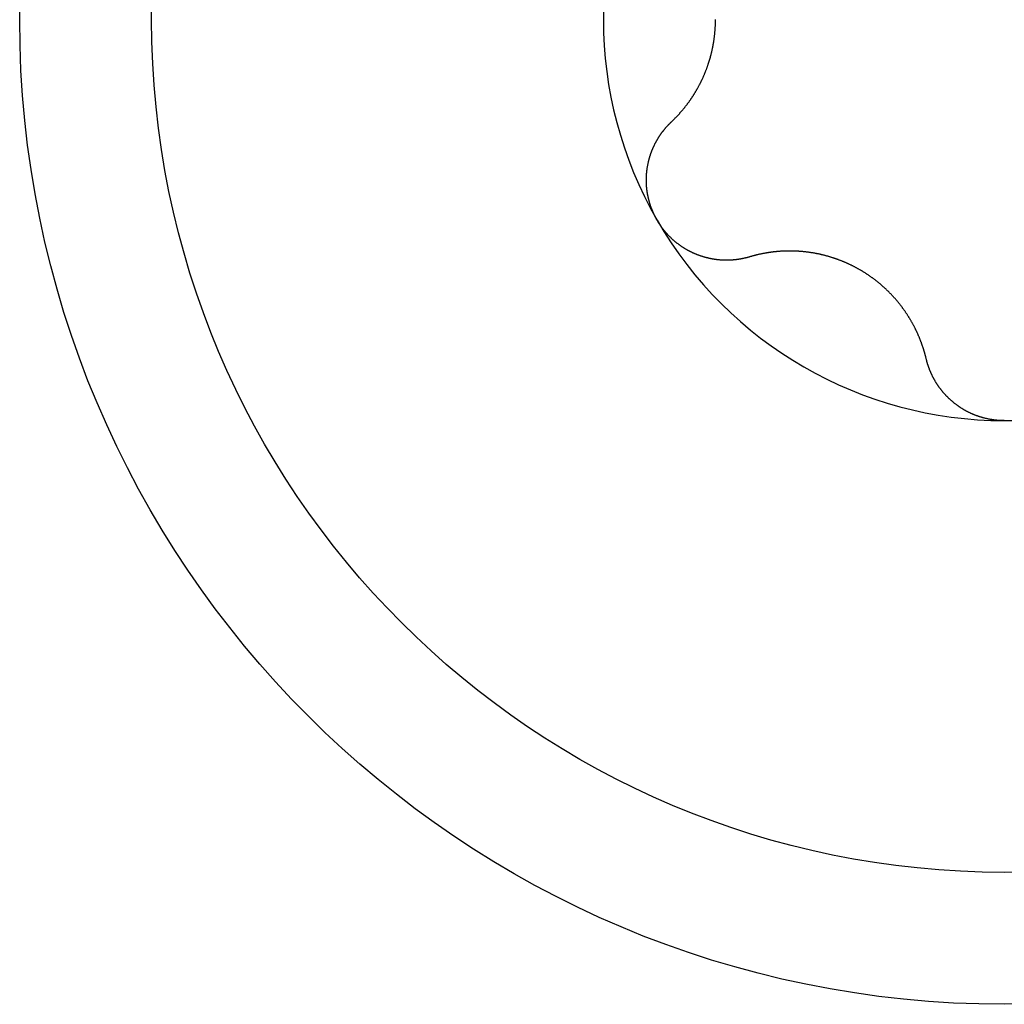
# Model space of a CAD drawing. Extents: x 1107 to 4046, y 937 to 3355.
# Tile 162 of 256: x 2217.13 to 2221.98, y 1400.83 to 1405.68. Entities that reach past the tile are written whole.
import ezdxf

# ---------------------------------------------------------------- set-up
doc = ezdxf.new("R2010")
doc.units = 0
doc.layers.add('KF_VIDA_L___C_TOP', color=7, linetype='CONTINUOUS')

# ---------------------------------------------------------------- blocks, each defined once
blk = doc.blocks.new('KF_VIDA_L___C_TOP')
at = {"layer": 'KF_VIDA_L___C_TOP'}
for points in [[(33.3606, -11.5027, 0), (33.3623, -11.5011, 0), (33.3641, -11.4994, 0), (33.3658, -11.4977, 0), (33.3675, -11.4961, 0), (33.3693, -11.4944, 0), (33.371, -11.4927, 0), (33.3727, -11.491, 0), (33.3744, -11.4893, 0), (33.3761, -11.4876, 0), (33.3778, -11.4859, 0), (33.3795, -11.4841, 0), (33.3812, -11.4824, 0), (33.3829, -11.4807, 0), (33.3845, -11.479, 0), (33.3862, -11.4772, 0), (33.3879, -11.4755, 0), (33.3895, -11.4737, 0), (33.3912, -11.472, 0), (33.3928, -11.4702, 0), (33.3944, -11.4684, 0), (33.3961, -11.4667, 0), (33.3977, -11.4649, 0), (33.3993, -11.4631, 0), (33.4009, -11.4613, 0), (33.4025, -11.4595, 0), (33.4041, -11.4577, 0), (33.4057, -11.4559, 0), (33.4072, -11.4541, 0), (33.4088, -11.4523, 0), (33.4104, -11.4505, 0), (33.4119, -11.4487, 0), (33.4135, -11.4469, 0), (33.415, -11.445, 0), (33.4166, -11.4432, 0), (33.4181, -11.4414, 0), (33.4196, -11.4395, 0), (33.4211, -11.4377, 0), (33.4227, -11.4358, 0), (33.4242, -11.434, 0), (33.4256, -11.4321, 0), (33.4271, -11.4302, 0), (33.4286, -11.4284, 0), (33.4301, -11.4265, 0), (33.4315, -11.4246, 0), (33.433, -11.4228, 0), (33.4345, -11.4209, 0), (33.4359, -11.419, 0), (33.4373, -11.4171, 0), (33.4388, -11.4152, 0), (33.4402, -11.4133, 0), (33.4416, -11.4114, 0), (33.443, -11.4095, 0), (33.4444, -11.4076, 0), (33.4458, -11.4057, 0), (33.4472, -11.4038, 0), (33.4485, -11.4019, 0), (33.4499, -11.4, 0), (33.4513, -11.398, 0), (33.4526, -11.3961, 0), (33.454, -11.3942, 0), (33.4553, -11.3923, 0), (33.4566, -11.3903, 0), (33.458, -11.3884, 0), (33.4593, -11.3864, 0), (33.4606, -11.3845, 0), (33.4619, -11.3826, 0), (33.4632, -11.3806, 0), (33.4645, -11.3786, 0), (33.4657, -11.3767, 0), (33.467, -11.3747, 0), (33.4683, -11.3727, 0), (33.4696, -11.3707, 0), (33.4708, -11.3687, 0), (33.4721, -11.3667, 0), (33.4734, -11.3646, 0), (33.4746, -11.3626, 0), (33.4759, -11.3605, 0), (33.4771, -11.3585, 0), (33.4784, -11.3564, 0), (33.4796, -11.3543, 0), (33.4808, -11.3523, 0), (33.4821, -11.3502, 0), (33.4833, -11.3481, 0), (33.4845, -11.3459, 0), (33.4857, -11.3438, 0), (33.487, -11.3417, 0), (33.4882, -11.3396, 0), (33.4894, -11.3374, 0), (33.4906, -11.3353, 0), (33.4918, -11.3331, 0), (33.4929, -11.3309, 0), (33.4941, -11.3287, 0), (33.4953, -11.3265, 0), (33.4965, -11.3244, 0), (33.4976, -11.3221, 0), (33.4988, -11.3199, 0), (33.4999, -11.3177, 0), (33.5011, -11.3155, 0), (33.5022, -11.3132, 0), (33.5034, -11.311, 0), (33.5045, -11.3087, 0), (33.5056, -11.3065, 0), (33.5067, -11.3042, 0), (33.5078, -11.3019, 0), (33.5089, -11.2997, 0), (33.51, -11.2974, 0), (33.5111, -11.2951, 0), (33.5122, -11.2928, 0), (33.5133, -11.2905, 0), (33.5144, -11.2881, 0), (33.5154, -11.2858, 0), (33.5165, -11.2835, 0), (33.5175, -11.2812, 0), (33.5186, -11.2788, 0), (33.5196, -11.2765, 0), (33.5206, -11.2741, 0), (33.5216, -11.2717, 0), (33.5227, -11.2694, 0), (33.5237, -11.267, 0), (33.5247, -11.2646, 0), (33.5256, -11.2622, 0), (33.5266, -11.2598, 0), (33.5276, -11.2574, 0), (33.5286, -11.255, 0), (33.5295, -11.2526, 0), (33.5305, -11.2502, 0), (33.5314, -11.2477, 0), (33.5323, -11.2453, 0), (33.5333, -11.2429, 0), (33.5342, -11.2404, 0), (33.5351, -11.238, 0), (33.536, -11.2355, 0), (33.5369, -11.2331, 0), (33.5378, -11.2306, 0), (33.5386, -11.2281, 0), (33.5395, -11.2256, 0), (33.5404, -11.2232, 0), (33.5412, -11.2207, 0), (33.542, -11.2182, 0), (33.5429, -11.2157, 0), (33.5437, -11.2132, 0), (33.5445, -11.2107, 0), (33.5453, -11.2082, 0), (33.5461, -11.2057, 0), (33.5469, -11.2031, 0), (33.5476, -11.2006, 0), (33.5484, -11.1981, 0), (33.5491, -11.1956, 0), (33.5499, -11.193, 0), (33.5506, -11.1905, 0), (33.5513, -11.1879, 0), (33.552, -11.1854, 0), (33.5527, -11.1828, 0), (33.5534, -11.1803, 0), (33.5541, -11.1777, 0), (33.5548, -11.1751, 0), (33.5555, -11.1726, 0), (33.5561, -11.17, 0), (33.5568, -11.1674, 0), (33.5574, -11.1649, 0), (33.558, -11.1623, 0), (33.5586, -11.1597, 0), (33.5592, -11.1571, 0), (33.5598, -11.1545, 0), (33.5604, -11.1519, 0), (33.561, -11.1493, 0), (33.5615, -11.1467, 0), (33.5621, -11.1442, 0), (33.5626, -11.1416, 0), (33.5632, -11.139, 0), (33.5637, -11.1363, 0), (33.5642, -11.1337, 0), (33.5647, -11.1311, 0), (33.5652, -11.1285, 0), (33.5657, -11.1259, 0), (33.5662, -11.1233, 0), (33.5666, -11.1207, 0), (33.5671, -11.1181, 0), (33.5675, -11.1155, 0), (33.568, -11.1129, 0), (33.5684, -11.1102, 0), (33.5688, -11.1076, 0), (33.5692, -11.105, 0), (33.5696, -11.1024, 0), (33.57, -11.0998, 0), (33.5704, -11.0972, 0), (33.5708, -11.0946, 0), (33.5711, -11.0919, 0), (33.5715, -11.0893, 0), (33.5718, -11.0867, 0), (33.5721, -11.0841, 0), (33.5724, -11.0815, 0), (33.5728, -11.0789, 0), (33.5731, -11.0762, 0), (33.5733, -11.0736, 0), (33.5736, -11.071, 0), (33.5739, -11.0684, 0), (33.5741, -11.0658, 0), (33.5744, -11.0632, 0), (33.5746, -11.0606, 0), (33.5749, -11.058, 0), (33.5751, -11.0554, 0), (33.5753, -11.0528, 0), (33.5755, -11.0502, 0), (33.5757, -11.0476, 0), (33.5759, -11.045, 0), (33.576, -11.0424, 0), (33.5762, -11.0398, 0), (33.5763, -11.0372, 0), (33.5765, -11.0346, 0), (33.5766, -11.032, 0), (33.5767, -11.0295, 0), (33.5768, -11.0269, 0), (33.5769, -11.0243, 0), (33.577, -11.0217, 0), (33.5771, -11.0192, 0), (33.5772, -11.0166, 0), (33.5772, -11.014, 0), (33.5773, -11.0115, 0), (33.5773, -11.0089, 0), (33.5774, -11.0064, 0), (33.5774, -11.0038, 0), (33.5774, -11.0013, 0), (33.5774, -10.9987, 0)], [(33.2896, -11.9875, 0), (33.2886, -11.9857, 0), (33.2875, -11.9838, 0), (33.2865, -11.982, 0), (33.2855, -11.9801, 0), (33.2844, -11.9783, 0), (33.2834, -11.9764, 0), (33.2825, -11.9745, 0), (33.2815, -11.9727, 0), (33.2805, -11.9708, 0), (33.2795, -11.9689, 0), (33.2786, -11.967, 0), (33.2776, -11.9651, 0), (33.2767, -11.9631, 0), (33.2758, -11.9612, 0), (33.2749, -11.9593, 0), (33.274, -11.9574, 0), (33.2731, -11.9554, 0), (33.2722, -11.9535, 0), (33.2713, -11.9515, 0), (33.2704, -11.9496, 0), (33.2696, -11.9476, 0), (33.2687, -11.9456, 0), (33.2679, -11.9437, 0), (33.2671, -11.9417, 0), (33.2663, -11.9397, 0), (33.2654, -11.9377, 0), (33.2647, -11.9357, 0), (33.2639, -11.9337, 0), (33.2631, -11.9317, 0), (33.2623, -11.9297, 0), (33.2616, -11.9277, 0), (33.2608, -11.9256, 0), (33.2601, -11.9236, 0), (33.2594, -11.9216, 0), (33.2587, -11.9195, 0), (33.258, -11.9175, 0), (33.2573, -11.9155, 0), (33.2566, -11.9134, 0), (33.2559, -11.9114, 0), (33.2553, -11.9093, 0), (33.2546, -11.9072, 0), (33.254, -11.9052, 0), (33.2534, -11.9031, 0), (33.2528, -11.901, 0), (33.2522, -11.899, 0), (33.2516, -11.8969, 0), (33.251, -11.8948, 0), (33.2504, -11.8927, 0), (33.2499, -11.8906, 0), (33.2493, -11.8885, 0), (33.2488, -11.8864, 0), (33.2482, -11.8843, 0), (33.2477, -11.8822, 0), (33.2472, -11.8801, 0), (33.2467, -11.878, 0), (33.2463, -11.8759, 0), (33.2458, -11.8738, 0), (33.2453, -11.8717, 0), (33.2449, -11.8696, 0), (33.2444, -11.8674, 0), (33.244, -11.8653, 0), (33.2436, -11.8632, 0), (33.2432, -11.8611, 0), (33.2428, -11.8589, 0), (33.2424, -11.8568, 0), (33.2421, -11.8547, 0), (33.2417, -11.8525, 0), (33.2414, -11.8504, 0), (33.2411, -11.8483, 0), (33.2407, -11.8461, 0), (33.2404, -11.844, 0), (33.2401, -11.8418, 0), (33.2399, -11.8397, 0), (33.2396, -11.8376, 0), (33.2393, -11.8354, 0), (33.2391, -11.8333, 0), (33.2388, -11.8311, 0), (33.2386, -11.829, 0), (33.2384, -11.8268, 0), (33.2382, -11.8247, 0), (33.238, -11.8225, 0), (33.2379, -11.8204, 0), (33.2377, -11.8182, 0), (33.2375, -11.8161, 0), (33.2374, -11.8139, 0), (33.2373, -11.8118, 0), (33.2372, -11.8096, 0), (33.2371, -11.8075, 0), (33.237, -11.8054, 0), (33.2369, -11.8032, 0), (33.2368, -11.8011, 0), (33.2368, -11.7989, 0), (33.2368, -11.7968, 0), (33.2367, -11.7946, 0), (33.2367, -11.7925, 0), (33.2367, -11.7903, 0), (33.2367, -11.7882, 0), (33.2367, -11.7861, 0), (33.2368, -11.7839, 0), (33.2368, -11.7818, 0), (33.2369, -11.7796, 0), (33.2369, -11.7775, 0), (33.237, -11.7754, 0), (33.2371, -11.7732, 0), (33.2372, -11.7711, 0), (33.2373, -11.769, 0), (33.2374, -11.7669, 0), (33.2376, -11.7647, 0), (33.2377, -11.7626, 0), (33.2379, -11.7605, 0), (33.2381, -11.7584, 0), (33.2382, -11.7563, 0), (33.2384, -11.7541, 0), (33.2386, -11.752, 0), (33.2388, -11.7499, 0), (33.2391, -11.7478, 0), (33.2393, -11.7457, 0), (33.2395, -11.7436, 0), (33.2398, -11.7415, 0), (33.2401, -11.7394, 0), (33.2403, -11.7374, 0), (33.2406, -11.7353, 0), (33.2409, -11.7332, 0), (33.2412, -11.7311, 0), (33.2416, -11.729, 0), (33.2419, -11.727, 0), (33.2422, -11.7249, 0), (33.2426, -11.7228, 0), (33.2429, -11.7208, 0), (33.2433, -11.7187, 0), (33.2437, -11.7167, 0), (33.2441, -11.7146, 0), (33.2445, -11.7126, 0), (33.2449, -11.7105, 0), (33.2453, -11.7085, 0), (33.2458, -11.7065, 0), (33.2462, -11.7044, 0), (33.2467, -11.7024, 0), (33.2471, -11.7004, 0), (33.2476, -11.6984, 0), (33.2481, -11.6964, 0), (33.2486, -11.6944, 0), (33.2491, -11.6924, 0), (33.2496, -11.6904, 0), (33.2501, -11.6884, 0), (33.2506, -11.6864, 0), (33.2511, -11.6844, 0), (33.2517, -11.6825, 0), (33.2522, -11.6805, 0), (33.2528, -11.6786, 0), (33.2534, -11.6766, 0), (33.254, -11.6747, 0), (33.2546, -11.6727, 0), (33.2552, -11.6708, 0), (33.2558, -11.6689, 0), (33.2564, -11.6669, 0), (33.257, -11.665, 0), (33.2577, -11.6631, 0), (33.2583, -11.6612, 0), (33.259, -11.6593, 0), (33.2596, -11.6574, 0), (33.2603, -11.6555, 0), (33.261, -11.6537, 0), (33.2617, -11.6518, 0), (33.2624, -11.6499, 0), (33.2631, -11.6481, 0), (33.2638, -11.6462, 0), (33.2645, -11.6444, 0), (33.2652, -11.6426, 0), (33.266, -11.6408, 0), (33.2667, -11.6389, 0), (33.2675, -11.6371, 0), (33.2682, -11.6353, 0), (33.269, -11.6335, 0), (33.2698, -11.6317, 0), (33.2706, -11.6299, 0), (33.2714, -11.6281, 0), (33.2722, -11.6263, 0), (33.273, -11.6245, 0), (33.2739, -11.6227, 0), (33.2747, -11.6209, 0), (33.2756, -11.6192, 0), (33.2764, -11.6174, 0), (33.2773, -11.6156, 0), (33.2782, -11.6138, 0), (33.2791, -11.6121, 0), (33.28, -11.6103, 0), (33.2809, -11.6085, 0), (33.2818, -11.6068, 0), (33.2827, -11.605, 0), (33.2836, -11.6033, 0), (33.2846, -11.6016, 0), (33.2855, -11.5998, 0), (33.2865, -11.5981, 0), (33.2875, -11.5963, 0), (33.2885, -11.5946, 0), (33.2894, -11.5929, 0), (33.2904, -11.5912, 0), (33.2914, -11.5895, 0), (33.2925, -11.5878, 0), (33.2935, -11.5861, 0), (33.2945, -11.5844, 0), (33.2956, -11.5827, 0), (33.2966, -11.581, 0), (33.2977, -11.5793, 0), (33.2987, -11.5776, 0), (33.2998, -11.576, 0), (33.3009, -11.5743, 0), (33.302, -11.5726, 0), (33.3031, -11.571, 0), (33.3042, -11.5693, 0), (33.3053, -11.5677, 0), (33.3064, -11.566, 0), (33.3076, -11.5644, 0), (33.3087, -11.5628, 0), (33.3098, -11.5611, 0), (33.311, -11.5595, 0), (33.3122, -11.5579, 0), (33.3133, -11.5563, 0), (33.3145, -11.5547, 0), (33.3157, -11.5531, 0), (33.3169, -11.5515, 0), (33.3181, -11.5499, 0), (33.3193, -11.5483, 0), (33.3205, -11.5468, 0), (33.3218, -11.5452, 0), (33.323, -11.5436, 0), (33.3243, -11.5421, 0), (33.3255, -11.5405, 0), (33.3268, -11.539, 0), (33.328, -11.5375, 0), (33.3293, -11.5359, 0), (33.3306, -11.5344, 0), (33.3319, -11.5329, 0), (33.3332, -11.5314, 0), (33.3345, -11.5299, 0), (33.3358, -11.5284, 0), (33.3371, -11.5269, 0), (33.3384, -11.5254, 0), (33.3398, -11.524, 0), (33.3411, -11.5225, 0), (33.3424, -11.521, 0), (33.3438, -11.5196, 0), (33.3452, -11.5181, 0), (33.3465, -11.5167, 0), (33.3479, -11.5153, 0), (33.3493, -11.5138, 0), (33.3507, -11.5124, 0), (33.3521, -11.511, 0), (33.3535, -11.5096, 0), (33.3549, -11.5082, 0), (33.3563, -11.5068, 0), (33.3577, -11.5055, 0), (33.3591, -11.5041, 0), (33.3606, -11.5027, 0)], [(33.7449, -12.1684, 0), (33.743, -12.169, 0), (33.7411, -12.1695, 0), (33.7392, -12.1701, 0), (33.7373, -12.1706, 0), (33.7354, -12.1711, 0), (33.7335, -12.1717, 0), (33.7316, -12.1722, 0), (33.7296, -12.1726, 0), (33.7277, -12.1731, 0), (33.7258, -12.1736, 0), (33.7239, -12.1741, 0), (33.7219, -12.1745, 0), (33.72, -12.175, 0), (33.7181, -12.1754, 0), (33.7161, -12.1758, 0), (33.7142, -12.1763, 0), (33.7122, -12.1767, 0), (33.7103, -12.1771, 0), (33.7083, -12.1774, 0), (33.7064, -12.1778, 0), (33.7044, -12.1782, 0), (33.7025, -12.1786, 0), (33.7005, -12.1789, 0), (33.6986, -12.1792, 0), (33.6966, -12.1796, 0), (33.6946, -12.1799, 0), (33.6927, -12.1802, 0), (33.6907, -12.1805, 0), (33.6887, -12.1808, 0), (33.6868, -12.1811, 0), (33.6848, -12.1813, 0), (33.6828, -12.1816, 0), (33.6808, -12.1818, 0), (33.6789, -12.1821, 0), (33.6769, -12.1823, 0), (33.6749, -12.1825, 0), (33.6729, -12.1828, 0), (33.671, -12.183, 0), (33.669, -12.1831, 0), (33.667, -12.1833, 0), (33.665, -12.1835, 0), (33.663, -12.1837, 0), (33.661, -12.1838, 0), (33.6591, -12.184, 0), (33.6571, -12.1841, 0), (33.6551, -12.1842, 0), (33.6531, -12.1843, 0), (33.6511, -12.1844, 0), (33.6491, -12.1845, 0), (33.6471, -12.1846, 0), (33.6452, -12.1847, 0), (33.6432, -12.1848, 0), (33.6412, -12.1848, 0), (33.6392, -12.1849, 0), (33.6372, -12.1849, 0), (33.6352, -12.1849, 0), (33.6332, -12.1849, 0), (33.6313, -12.1849, 0), (33.6293, -12.1849, 0), (33.6273, -12.1849, 0), (33.6253, -12.1849, 0), (33.6233, -12.1849, 0), (33.6213, -12.1848, 0), (33.6194, -12.1848, 0), (33.6174, -12.1847, 0), (33.6154, -12.1846, 0), (33.6134, -12.1845, 0), (33.6114, -12.1844, 0), (33.6095, -12.1843, 0), (33.6075, -12.1842, 0), (33.6055, -12.1841, 0), (33.6035, -12.184, 0), (33.6016, -12.1838, 0), (33.5996, -12.1837, 0), (33.5976, -12.1835, 0), (33.5957, -12.1833, 0), (33.5937, -12.1832, 0), (33.5917, -12.183, 0), (33.5898, -12.1828, 0), (33.5878, -12.1826, 0), (33.5859, -12.1823, 0), (33.5839, -12.1821, 0), (33.582, -12.1819, 0), (33.58, -12.1816, 0), (33.5781, -12.1813, 0), (33.5761, -12.1811, 0), (33.5742, -12.1808, 0), (33.5722, -12.1805, 0), (33.5703, -12.1802, 0), (33.5683, -12.1799, 0), (33.5663, -12.1795, 0), (33.5644, -12.1792, 0), (33.5624, -12.1789, 0), (33.5605, -12.1785, 0), (33.5585, -12.1781, 0), (33.5565, -12.1778, 0), (33.5546, -12.1774, 0), (33.5526, -12.177, 0), (33.5506, -12.1765, 0), (33.5486, -12.1761, 0), (33.5467, -12.1757, 0), (33.5447, -12.1752, 0), (33.5427, -12.1748, 0), (33.5407, -12.1743, 0), (33.5388, -12.1738, 0), (33.5368, -12.1733, 0), (33.5348, -12.1728, 0), (33.5328, -12.1723, 0), (33.5308, -12.1718, 0), (33.5289, -12.1713, 0), (33.5269, -12.1707, 0), (33.5249, -12.1702, 0), (33.5229, -12.1696, 0), (33.521, -12.169, 0), (33.519, -12.1684, 0), (33.517, -12.1678, 0), (33.515, -12.1672, 0), (33.513, -12.1666, 0), (33.5111, -12.166, 0), (33.5091, -12.1653, 0), (33.5071, -12.1647, 0), (33.5052, -12.164, 0), (33.5032, -12.1634, 0), (33.5012, -12.1627, 0), (33.4992, -12.162, 0), (33.4973, -12.1613, 0), (33.4953, -12.1606, 0), (33.4933, -12.1598, 0), (33.4914, -12.1591, 0), (33.4894, -12.1583, 0), (33.4875, -12.1576, 0), (33.4855, -12.1568, 0), (33.4836, -12.156, 0), (33.4816, -12.1552, 0), (33.4797, -12.1544, 0), (33.4777, -12.1536, 0), (33.4758, -12.1528, 0), (33.4738, -12.1519, 0), (33.4719, -12.1511, 0), (33.47, -12.1502, 0), (33.468, -12.1494, 0), (33.4661, -12.1485, 0), (33.4642, -12.1476, 0), (33.4623, -12.1467, 0), (33.4603, -12.1458, 0), (33.4584, -12.1449, 0), (33.4565, -12.1439, 0), (33.4546, -12.143, 0), (33.4527, -12.142, 0), (33.4508, -12.1411, 0), (33.4489, -12.1401, 0), (33.447, -12.1391, 0), (33.4451, -12.1381, 0), (33.4432, -12.1371, 0), (33.4414, -12.1361, 0), (33.4395, -12.135, 0), (33.4376, -12.134, 0), (33.4358, -12.133, 0), (33.4339, -12.1319, 0), (33.432, -12.1308, 0), (33.4302, -12.1297, 0), (33.4284, -12.1286, 0), (33.4265, -12.1275, 0), (33.4247, -12.1264, 0), (33.4229, -12.1253, 0), (33.421, -12.1241, 0), (33.4192, -12.123, 0), (33.4174, -12.1218, 0), (33.4156, -12.1207, 0), (33.4138, -12.1195, 0), (33.412, -12.1183, 0), (33.4102, -12.1171, 0), (33.4085, -12.1159, 0), (33.4067, -12.1146, 0), (33.4049, -12.1134, 0), (33.4032, -12.1122, 0), (33.4014, -12.1109, 0), (33.3996, -12.1096, 0), (33.3979, -12.1084, 0), (33.3962, -12.1071, 0), (33.3944, -12.1058, 0), (33.3927, -12.1045, 0), (33.391, -12.1032, 0), (33.3893, -12.1018, 0), (33.3876, -12.1005, 0), (33.3859, -12.0992, 0), (33.3842, -12.0978, 0), (33.3825, -12.0964, 0), (33.3809, -12.0951, 0), (33.3792, -12.0937, 0), (33.3776, -12.0923, 0), (33.3759, -12.0909, 0), (33.3743, -12.0895, 0), (33.3726, -12.0881, 0), (33.371, -12.0866, 0), (33.3694, -12.0852, 0), (33.3678, -12.0838, 0), (33.3662, -12.0823, 0), (33.3646, -12.0808, 0), (33.363, -12.0794, 0), (33.3614, -12.0779, 0), (33.3598, -12.0764, 0), (33.3583, -12.0749, 0), (33.3567, -12.0734, 0), (33.3552, -12.0719, 0), (33.3536, -12.0704, 0), (33.3521, -12.0688, 0), (33.3506, -12.0673, 0), (33.3491, -12.0657, 0), (33.3476, -12.0642, 0), (33.3461, -12.0626, 0), (33.3446, -12.0611, 0), (33.3431, -12.0595, 0), (33.3416, -12.0579, 0), (33.3402, -12.0563, 0), (33.3387, -12.0547, 0), (33.3373, -12.0531, 0), (33.3358, -12.0515, 0), (33.3344, -12.0499, 0), (33.333, -12.0483, 0), (33.3316, -12.0466, 0), (33.3302, -12.045, 0), (33.3288, -12.0433, 0), (33.3274, -12.0417, 0), (33.326, -12.04, 0), (33.3247, -12.0384, 0), (33.3233, -12.0367, 0), (33.322, -12.035, 0), (33.3207, -12.0333, 0), (33.3193, -12.0316, 0), (33.318, -12.0299, 0), (33.3167, -12.0282, 0), (33.3154, -12.0265, 0), (33.3141, -12.0248, 0), (33.3129, -12.0231, 0), (33.3116, -12.0213, 0), (33.3103, -12.0196, 0), (33.3091, -12.0179, 0), (33.3079, -12.0161, 0), (33.3067, -12.0144, 0), (33.3054, -12.0126, 0), (33.3042, -12.0109, 0), (33.303, -12.0091, 0), (33.3019, -12.0073, 0), (33.3007, -12.0055, 0), (33.2995, -12.0038, 0), (33.2984, -12.002, 0), (33.2973, -12.0002, 0), (33.2961, -11.9984, 0), (33.295, -11.9966, 0), (33.2939, -11.9948, 0), (33.2928, -11.993, 0), (33.2917, -11.9911, 0), (33.2907, -11.9893, 0), (33.2896, -11.9875, 0)], [(34.6157, -12.6711, 0), (34.6151, -12.6688, 0), (34.6145, -12.6665, 0), (34.614, -12.6641, 0), (34.6134, -12.6618, 0), (34.6128, -12.6594, 0), (34.6122, -12.6571, 0), (34.6116, -12.6548, 0), (34.6109, -12.6524, 0), (34.6103, -12.6501, 0), (34.6097, -12.6478, 0), (34.609, -12.6455, 0), (34.6084, -12.6431, 0), (34.6077, -12.6408, 0), (34.6071, -12.6385, 0), (34.6064, -12.6362, 0), (34.6057, -12.6339, 0), (34.605, -12.6316, 0), (34.6043, -12.6293, 0), (34.6036, -12.627, 0), (34.6029, -12.6247, 0), (34.6022, -12.6224, 0), (34.6014, -12.6201, 0), (34.6007, -12.6178, 0), (34.6, -12.6155, 0), (34.5992, -12.6132, 0), (34.5985, -12.611, 0), (34.5977, -12.6087, 0), (34.5969, -12.6064, 0), (34.5961, -12.6042, 0), (34.5953, -12.6019, 0), (34.5945, -12.5996, 0), (34.5937, -12.5974, 0), (34.5929, -12.5951, 0), (34.5921, -12.5929, 0), (34.5913, -12.5906, 0), (34.5904, -12.5884, 0), (34.5896, -12.5862, 0), (34.5888, -12.5839, 0), (34.5879, -12.5817, 0), (34.587, -12.5795, 0), (34.5862, -12.5773, 0), (34.5853, -12.5751, 0), (34.5844, -12.5728, 0), (34.5835, -12.5706, 0), (34.5826, -12.5684, 0), (34.5817, -12.5662, 0), (34.5808, -12.564, 0), (34.5799, -12.5619, 0), (34.579, -12.5597, 0), (34.578, -12.5575, 0), (34.5771, -12.5553, 0), (34.5762, -12.5532, 0), (34.5752, -12.551, 0), (34.5742, -12.5488, 0), (34.5733, -12.5467, 0), (34.5723, -12.5445, 0), (34.5713, -12.5424, 0), (34.5703, -12.5403, 0), (34.5694, -12.5381, 0), (34.5684, -12.536, 0), (34.5674, -12.5339, 0), (34.5663, -12.5318, 0), (34.5653, -12.5296, 0), (34.5643, -12.5275, 0), (34.5633, -12.5254, 0), (34.5622, -12.5233, 0), (34.5612, -12.5212, 0), (34.5601, -12.5191, 0), (34.5591, -12.5171, 0), (34.558, -12.5149, 0), (34.5569, -12.5128, 0), (34.5558, -12.5107, 0), (34.5547, -12.5086, 0), (34.5536, -12.5065, 0), (34.5525, -12.5044, 0), (34.5513, -12.5023, 0), (34.5502, -12.5002, 0), (34.549, -12.4981, 0), (34.5479, -12.496, 0), (34.5467, -12.4939, 0), (34.5455, -12.4918, 0), (34.5443, -12.4896, 0), (34.5431, -12.4875, 0), (34.5419, -12.4854, 0), (34.5406, -12.4833, 0), (34.5394, -12.4812, 0), (34.5381, -12.4791, 0), (34.5369, -12.477, 0), (34.5356, -12.4748, 0), (34.5343, -12.4727, 0), (34.5331, -12.4706, 0), (34.5318, -12.4685, 0), (34.5304, -12.4664, 0), (34.5291, -12.4643, 0), (34.5278, -12.4622, 0), (34.5265, -12.4601, 0), (34.5251, -12.4579, 0), (34.5238, -12.4558, 0), (34.5224, -12.4537, 0), (34.521, -12.4516, 0), (34.5196, -12.4495, 0), (34.5182, -12.4474, 0), (34.5168, -12.4453, 0), (34.5154, -12.4432, 0), (34.514, -12.4411, 0), (34.5126, -12.439, 0), (34.5111, -12.4369, 0), (34.5097, -12.4349, 0), (34.5082, -12.4328, 0), (34.5067, -12.4307, 0), (34.5052, -12.4286, 0), (34.5037, -12.4265, 0), (34.5022, -12.4244, 0), (34.5007, -12.4224, 0), (34.4992, -12.4203, 0), (34.4977, -12.4182, 0), (34.4961, -12.4162, 0), (34.4946, -12.4141, 0), (34.493, -12.412, 0), (34.4915, -12.41, 0), (34.4899, -12.4079, 0), (34.4883, -12.4059, 0), (34.4867, -12.4038, 0), (34.4851, -12.4018, 0), (34.4835, -12.3998, 0), (34.4819, -12.3977, 0), (34.4803, -12.3957, 0), (34.4786, -12.3937, 0), (34.477, -12.3917, 0), (34.4753, -12.3896, 0), (34.4736, -12.3876, 0), (34.472, -12.3856, 0), (34.4703, -12.3836, 0), (34.4686, -12.3816, 0), (34.4669, -12.3796, 0), (34.4652, -12.3776, 0), (34.4634, -12.3757, 0), (34.4617, -12.3737, 0), (34.46, -12.3717, 0), (34.4582, -12.3698, 0), (34.4565, -12.3678, 0), (34.4547, -12.3658, 0), (34.4529, -12.3639, 0), (34.4511, -12.362, 0), (34.4494, -12.36, 0), (34.4476, -12.3581, 0), (34.4457, -12.3562, 0), (34.4439, -12.3543, 0), (34.4421, -12.3523, 0), (34.4403, -12.3504, 0), (34.4384, -12.3485, 0), (34.4366, -12.3467, 0), (34.4347, -12.3448, 0), (34.4328, -12.3429, 0), (34.431, -12.341, 0), (34.4291, -12.3392, 0), (34.4272, -12.3373, 0), (34.4253, -12.3354, 0), (34.4234, -12.3336, 0), (34.4215, -12.3318, 0), (34.4195, -12.3299, 0), (34.4176, -12.3281, 0), (34.4157, -12.3263, 0), (34.4137, -12.3245, 0), (34.4118, -12.3227, 0), (34.4098, -12.3209, 0), (34.4079, -12.3191, 0), (34.4059, -12.3173, 0), (34.4039, -12.3156, 0), (34.4019, -12.3138, 0), (34.3999, -12.312, 0), (34.3979, -12.3103, 0), (34.3959, -12.3086, 0), (34.3939, -12.3068, 0), (34.3919, -12.3051, 0), (34.3899, -12.3034, 0), (34.3879, -12.3017, 0), (34.3858, -12.3, 0), (34.3838, -12.2983, 0), (34.3817, -12.2966, 0), (34.3797, -12.2949, 0), (34.3776, -12.2932, 0), (34.3756, -12.2916, 0), (34.3735, -12.2899, 0), (34.3714, -12.2883, 0), (34.3693, -12.2867, 0), (34.3673, -12.285, 0), (34.3652, -12.2834, 0), (34.3631, -12.2818, 0), (34.361, -12.2802, 0), (34.3589, -12.2786, 0), (34.3568, -12.277, 0), (34.3547, -12.2755, 0), (34.3526, -12.2739, 0), (34.3504, -12.2723, 0), (34.3483, -12.2708, 0), (34.3462, -12.2693, 0), (34.3441, -12.2677, 0), (34.3419, -12.2662, 0), (34.3398, -12.2647, 0), (34.3376, -12.2632, 0), (34.3355, -12.2617, 0), (34.3334, -12.2602, 0), (34.3312, -12.2587, 0), (34.329, -12.2573, 0), (34.3269, -12.2558, 0), (34.3247, -12.2544, 0), (34.3226, -12.253, 0), (34.3204, -12.2515, 0), (34.3182, -12.2501, 0), (34.316, -12.2487, 0), (34.3139, -12.2473, 0), (34.3117, -12.2459, 0), (34.3095, -12.2446, 0), (34.3073, -12.2432, 0), (34.3051, -12.2418, 0), (34.303, -12.2405, 0), (34.3008, -12.2392, 0), (34.2986, -12.2378, 0), (34.2964, -12.2365, 0), (34.2942, -12.2352, 0), (34.292, -12.2339, 0), (34.2898, -12.2327, 0), (34.2876, -12.2314, 0), (34.2854, -12.2301, 0), (34.2832, -12.2289, 0), (34.2809, -12.2276, 0), (34.2787, -12.2264, 0), (34.2765, -12.2251, 0), (34.2742, -12.2239, 0), (34.272, -12.2227, 0), (34.2697, -12.2215, 0), (34.2674, -12.2203, 0), (34.2651, -12.2191, 0), (34.2629, -12.2179, 0), (34.2606, -12.2167, 0), (34.2583, -12.2155, 0), (34.2559, -12.2143, 0), (34.2536, -12.2132, 0), (34.2513, -12.212, 0), (34.249, -12.2109, 0), (34.2466, -12.2097, 0), (34.2443, -12.2086, 0), (34.2419, -12.2074, 0), (34.2396, -12.2063, 0), (34.2372, -12.2052, 0), (34.2348, -12.2041, 0), (34.2325, -12.203, 0), (34.2301, -12.2019, 0), (34.2277, -12.2008, 0), (34.2253, -12.1998, 0), (34.2229, -12.1987, 0), (34.2205, -12.1976, 0), (34.2181, -12.1966, 0), (34.2157, -12.1956, 0), (34.2132, -12.1945, 0), (34.2108, -12.1935, 0), (34.2084, -12.1925, 0), (34.2059, -12.1915, 0), (34.2035, -12.1905, 0), (34.201, -12.1895, 0), (34.1986, -12.1885, 0), (34.1961, -12.1875, 0), (34.1937, -12.1866, 0), (34.1912, -12.1856, 0), (34.1887, -12.1847, 0), (34.1863, -12.1837, 0), (34.1838, -12.1828, 0), (34.1813, -12.1819, 0), (34.1788, -12.181, 0), (34.1763, -12.1801, 0), (34.1738, -12.1792, 0), (34.1713, -12.1783, 0), (34.1688, -12.1774, 0), (34.1663, -12.1766, 0), (34.1638, -12.1757, 0), (34.1613, -12.1748, 0), (34.1587, -12.174, 0), (34.1562, -12.1732, 0), (34.1537, -12.1724, 0), (34.1512, -12.1716, 0), (34.1486, -12.1708, 0), (34.1461, -12.17, 0), (34.1436, -12.1692, 0), (34.141, -12.1684, 0), (34.1385, -12.1677, 0), (34.1359, -12.1669, 0), (34.1334, -12.1662, 0), (34.1308, -12.1654, 0), (34.1283, -12.1647, 0), (34.1257, -12.164, 0), (34.1232, -12.1633, 0), (34.1206, -12.1626, 0), (34.118, -12.1619, 0), (34.1155, -12.1613, 0), (34.1129, -12.1606, 0), (34.1104, -12.16, 0), (34.1078, -12.1593, 0), (34.1052, -12.1587, 0), (34.1026, -12.1581, 0), (34.1001, -12.1575, 0), (34.0975, -12.1569, 0), (34.0949, -12.1563, 0), (34.0924, -12.1557, 0), (34.0898, -12.1552, 0), (34.0872, -12.1546, 0), (34.0846, -12.1541, 0), (34.0821, -12.1535, 0), (34.0795, -12.153, 0), (34.0769, -12.1525, 0), (34.0743, -12.152, 0), (34.0718, -12.1515, 0), (34.0692, -12.151, 0), (34.0666, -12.1506, 0), (34.064, -12.1501, 0), (34.0615, -12.1497, 0), (34.0589, -12.1492, 0), (34.0563, -12.1488, 0), (34.0537, -12.1484, 0), (34.0512, -12.148, 0), (34.0486, -12.1476, 0), (34.046, -12.1472, 0), (34.0435, -12.1468, 0), (34.0409, -12.1464, 0), (34.0383, -12.1461, 0), (34.0357, -12.1457, 0), (34.0332, -12.1454, 0), (34.0306, -12.1451, 0), (34.0281, -12.1447, 0), (34.0255, -12.1444, 0), (34.0229, -12.1441, 0), (34.0204, -12.1438, 0), (34.0178, -12.1436, 0), (34.0153, -12.1433, 0), (34.0127, -12.143, 0), (34.0102, -12.1428, 0), (34.0076, -12.1425, 0), (34.0051, -12.1423, 0), (34.0026, -12.1421, 0), (34, -12.1419, 0), (33.9975, -12.1417, 0), (33.995, -12.1415, 0), (33.9924, -12.1413, 0), (33.9899, -12.1411, 0), (33.9874, -12.1409, 0), (33.9849, -12.1408, 0), (33.9823, -12.1406, 0), (33.9798, -12.1405, 0), (33.9773, -12.1404, 0), (33.9748, -12.1402, 0), (33.9723, -12.1401, 0), (33.9698, -12.14, 0), (33.9673, -12.1399, 0), (33.9648, -12.1398, 0), (33.9624, -12.1398, 0), (33.9599, -12.1397, 0), (33.9574, -12.1396, 0), (33.9549, -12.1396, 0), (33.9525, -12.1395, 0), (33.95, -12.1395, 0), (33.9476, -12.1395, 0), (33.9451, -12.1395, 0), (33.9427, -12.1395, 0), (33.9402, -12.1395, 0), (33.9378, -12.1395, 0), (33.9354, -12.1395, 0), (33.9329, -12.1395, 0), (33.9305, -12.1396, 0), (33.9281, -12.1396, 0), (33.9257, -12.1397, 0), (33.9233, -12.1397, 0), (33.9209, -12.1398, 0), (33.9185, -12.1399, 0), (33.9161, -12.1399, 0), (33.9137, -12.14, 0), (33.9114, -12.1401, 0), (33.909, -12.1403, 0), (33.9067, -12.1404, 0), (33.9043, -12.1405, 0), (33.902, -12.1406, 0), (33.8996, -12.1408, 0), (33.8973, -12.1409, 0), (33.895, -12.1411, 0), (33.8926, -12.1413, 0), (33.8903, -12.1414, 0), (33.8879, -12.1416, 0), (33.8856, -12.1418, 0), (33.8833, -12.142, 0), (33.8809, -12.1422, 0), (33.8786, -12.1424, 0), (33.8762, -12.1427, 0), (33.8739, -12.1429, 0), (33.8715, -12.1431, 0), (33.8692, -12.1434, 0), (33.8668, -12.1436, 0), (33.8645, -12.1439, 0), (33.8621, -12.1442, 0), (33.8598, -12.1445, 0), (33.8574, -12.1448, 0), (33.8551, -12.1451, 0), (33.8527, -12.1454, 0), (33.8504, -12.1457, 0), (33.848, -12.146, 0), (33.8457, -12.1463, 0), (33.8433, -12.1467, 0), (33.841, -12.147, 0), (33.8386, -12.1474, 0), (33.8362, -12.1477, 0), (33.8339, -12.1481, 0), (33.8315, -12.1485, 0), (33.8292, -12.1489, 0), (33.8268, -12.1493, 0), (33.8245, -12.1497, 0), (33.8221, -12.1501, 0), (33.8198, -12.1505, 0), (33.8174, -12.151, 0), (33.815, -12.1514, 0), (33.8127, -12.1518, 0), (33.8103, -12.1523, 0), (33.808, -12.1528, 0), (33.8056, -12.1532, 0), (33.8033, -12.1537, 0), (33.8009, -12.1542, 0), (33.7986, -12.1547, 0), (33.7962, -12.1552, 0), (33.7939, -12.1557, 0), (33.7915, -12.1562, 0), (33.7892, -12.1568, 0), (33.7868, -12.1573, 0), (33.7845, -12.1579, 0), (33.7822, -12.1584, 0), (33.7798, -12.159, 0), (33.7775, -12.1595, 0), (33.7751, -12.1601, 0), (33.7728, -12.1607, 0), (33.7705, -12.1613, 0), (33.7681, -12.1619, 0), (33.7658, -12.1625, 0), (33.7635, -12.1632, 0), (33.7611, -12.1638, 0), (33.7588, -12.1644, 0), (33.7565, -12.1651, 0), (33.7542, -12.1657, 0), (33.7519, -12.1664, 0), (33.7495, -12.1671, 0), (33.7472, -12.1677, 0), (33.7449, -12.1684, 0)], [(35, -12.975, 0), (34.9979, -12.975, 0), (34.9958, -12.975, 0), (34.9937, -12.9749, 0), (34.9916, -12.9749, 0), (34.9894, -12.9749, 0), (34.9873, -12.9748, 0), (34.9852, -12.9747, 0), (34.9831, -12.9746, 0), (34.981, -12.9745, 0), (34.9788, -12.9744, 0), (34.9767, -12.9743, 0), (34.9746, -12.9741, 0), (34.9725, -12.974, 0), (34.9703, -12.9738, 0), (34.9682, -12.9737, 0), (34.9661, -12.9735, 0), (34.9639, -12.9733, 0), (34.9618, -12.9731, 0), (34.9597, -12.9729, 0), (34.9576, -12.9726, 0), (34.9554, -12.9724, 0), (34.9533, -12.9721, 0), (34.9512, -12.9719, 0), (34.9491, -12.9716, 0), (34.9469, -12.9713, 0), (34.9448, -12.971, 0), (34.9427, -12.9707, 0), (34.9405, -12.9704, 0), (34.9384, -12.97, 0), (34.9363, -12.9697, 0), (34.9342, -12.9693, 0), (34.932, -12.969, 0), (34.9299, -12.9686, 0), (34.9278, -12.9682, 0), (34.9257, -12.9678, 0), (34.9236, -12.9674, 0), (34.9215, -12.967, 0), (34.9193, -12.9665, 0), (34.9172, -12.9661, 0), (34.9151, -12.9656, 0), (34.913, -12.9652, 0), (34.9109, -12.9647, 0), (34.9088, -12.9642, 0), (34.9067, -12.9637, 0), (34.9046, -12.9632, 0), (34.9025, -12.9626, 0), (34.9004, -12.9621, 0), (34.8983, -12.9615, 0), (34.8962, -12.961, 0), (34.8941, -12.9604, 0), (34.8921, -12.9598, 0), (34.89, -12.9592, 0), (34.8879, -12.9586, 0), (34.8858, -12.958, 0), (34.8837, -12.9574, 0), (34.8817, -12.9567, 0), (34.8796, -12.9561, 0), (34.8776, -12.9554, 0), (34.8755, -12.9548, 0), (34.8734, -12.9541, 0), (34.8714, -12.9534, 0), (34.8693, -12.9527, 0), (34.8673, -12.952, 0), (34.8653, -12.9512, 0), (34.8632, -12.9505, 0), (34.8612, -12.9497, 0), (34.8592, -12.949, 0), (34.8572, -12.9482, 0), (34.8551, -12.9474, 0), (34.8531, -12.9466, 0), (34.8511, -12.9458, 0), (34.8491, -12.945, 0), (34.8471, -12.9442, 0), (34.8451, -12.9433, 0), (34.8432, -12.9425, 0), (34.8412, -12.9416, 0), (34.8392, -12.9408, 0), (34.8372, -12.9399, 0), (34.8353, -12.939, 0), (34.8333, -12.9381, 0), (34.8313, -12.9372, 0), (34.8294, -12.9363, 0), (34.8275, -12.9353, 0), (34.8255, -12.9344, 0), (34.8236, -12.9334, 0), (34.8217, -12.9325, 0), (34.8198, -12.9315, 0), (34.8178, -12.9305, 0), (34.8159, -12.9295, 0), (34.814, -12.9285, 0), (34.8122, -12.9275, 0), (34.8103, -12.9264, 0), (34.8084, -12.9254, 0), (34.8065, -12.9243, 0), (34.8047, -12.9233, 0), (34.8028, -12.9222, 0), (34.801, -12.9211, 0), (34.7991, -12.9201, 0), (34.7973, -12.919, 0), (34.7954, -12.9179, 0), (34.7936, -12.9167, 0), (34.7918, -12.9156, 0), (34.79, -12.9145, 0), (34.7882, -12.9133, 0), (34.7864, -12.9122, 0), (34.7846, -12.911, 0), (34.7828, -12.9098, 0), (34.7811, -12.9087, 0), (34.7793, -12.9075, 0), (34.7775, -12.9063, 0), (34.7758, -12.9051, 0), (34.7741, -12.9039, 0), (34.7723, -12.9026, 0), (34.7706, -12.9014, 0), (34.7689, -12.9002, 0), (34.7672, -12.8989, 0), (34.7655, -12.8977, 0), (34.7638, -12.8964, 0), (34.7621, -12.8951, 0), (34.7604, -12.8939, 0), (34.7587, -12.8926, 0), (34.7571, -12.8913, 0), (34.7554, -12.89, 0), (34.7538, -12.8887, 0), (34.7521, -12.8874, 0), (34.7505, -12.886, 0), (34.7489, -12.8847, 0), (34.7473, -12.8834, 0), (34.7457, -12.882, 0), (34.7441, -12.8807, 0), (34.7425, -12.8793, 0), (34.7409, -12.878, 0), (34.7393, -12.8766, 0), (34.7378, -12.8752, 0), (34.7362, -12.8738, 0), (34.7347, -12.8724, 0), (34.7332, -12.8711, 0), (34.7316, -12.8697, 0), (34.7301, -12.8682, 0), (34.7286, -12.8668, 0), (34.7271, -12.8654, 0), (34.7256, -12.864, 0), (34.7241, -12.8626, 0), (34.7227, -12.8611, 0), (34.7212, -12.8597, 0), (34.7198, -12.8582, 0), (34.7183, -12.8568, 0), (34.7169, -12.8553, 0), (34.7155, -12.8539, 0), (34.7141, -12.8524, 0), (34.7126, -12.8509, 0), (34.7113, -12.8494, 0), (34.7099, -12.848, 0), (34.7085, -12.8465, 0), (34.7071, -12.845, 0), (34.7058, -12.8435, 0), (34.7044, -12.842, 0), (34.7031, -12.8405, 0), (34.7018, -12.839, 0), (34.7005, -12.8374, 0), (34.6992, -12.8359, 0), (34.6979, -12.8344, 0), (34.6966, -12.8329, 0), (34.6953, -12.8314, 0), (34.694, -12.8298, 0), (34.6928, -12.8283, 0), (34.6916, -12.8267, 0), (34.6903, -12.8252, 0), (34.6891, -12.8237, 0), (34.6879, -12.8221, 0), (34.6867, -12.8205, 0), (34.6855, -12.819, 0), (34.6843, -12.8174, 0), (34.6831, -12.8158, 0), (34.682, -12.8143, 0), (34.6808, -12.8127, 0), (34.6796, -12.8111, 0), (34.6785, -12.8095, 0), (34.6774, -12.8079, 0), (34.6762, -12.8062, 0), (34.6751, -12.8046, 0), (34.674, -12.803, 0), (34.6729, -12.8014, 0), (34.6718, -12.7997, 0), (34.6707, -12.7981, 0), (34.6696, -12.7964, 0), (34.6685, -12.7947, 0), (34.6675, -12.7931, 0), (34.6664, -12.7914, 0), (34.6653, -12.7897, 0), (34.6643, -12.7881, 0), (34.6633, -12.7864, 0), (34.6622, -12.7847, 0), (34.6612, -12.783, 0), (34.6602, -12.7813, 0), (34.6592, -12.7796, 0), (34.6582, -12.7778, 0), (34.6572, -12.7761, 0), (34.6562, -12.7744, 0), (34.6553, -12.7727, 0), (34.6543, -12.7709, 0), (34.6533, -12.7692, 0), (34.6524, -12.7674, 0), (34.6515, -12.7657, 0), (34.6505, -12.7639, 0), (34.6496, -12.7622, 0), (34.6487, -12.7604, 0), (34.6478, -12.7586, 0), (34.6469, -12.7568, 0), (34.646, -12.7551, 0), (34.6451, -12.7533, 0), (34.6443, -12.7515, 0), (34.6434, -12.7497, 0), (34.6426, -12.7479, 0), (34.6417, -12.7461, 0), (34.6409, -12.7443, 0), (34.6401, -12.7425, 0), (34.6392, -12.7407, 0), (34.6384, -12.7388, 0), (34.6376, -12.737, 0), (34.6368, -12.7352, 0), (34.6361, -12.7334, 0), (34.6353, -12.7315, 0), (34.6345, -12.7297, 0), (34.6338, -12.7278, 0), (34.633, -12.726, 0), (34.6323, -12.7241, 0), (34.6316, -12.7223, 0), (34.6309, -12.7204, 0), (34.6302, -12.7186, 0), (34.6295, -12.7167, 0), (34.6288, -12.7148, 0), (34.6281, -12.713, 0), (34.6274, -12.7111, 0), (34.6268, -12.7092, 0), (34.6261, -12.7073, 0), (34.6255, -12.7055, 0), (34.6249, -12.7036, 0), (34.6242, -12.7017, 0), (34.6236, -12.6998, 0), (34.623, -12.6979, 0), (34.6224, -12.696, 0), (34.6219, -12.6941, 0), (34.6213, -12.6922, 0), (34.6207, -12.6903, 0), (34.6202, -12.6884, 0), (34.6196, -12.6865, 0), (34.6191, -12.6846, 0), (34.6186, -12.6827, 0), (34.6181, -12.6808, 0), (34.6176, -12.6788, 0), (34.6171, -12.6769, 0), (34.6166, -12.675, 0), (34.6161, -12.6731, 0), (34.6157, -12.6711, 0)]]:
    blk.add_polyline3d(points, dxfattribs=at)
for radius in [4.85, 4.2]:
    blk.add_circle((35, -11), radius, dxfattribs=at)
for start, end in [(150, 210), (210, 270), (270, 330)]:
    blk.add_arc((35, -11), 1.975, start, end, dxfattribs=at)

msp = doc.modelspace()

# ---------------------------------------------------------------- block references
at = {"layer": 'KF_VIDA_L___C_TOP'}
msp.add_blockref('KF_VIDA_L___C_TOP', (2186.9791, 1416.6769), dxfattribs=at)

doc.saveas('drawing.dxf')
